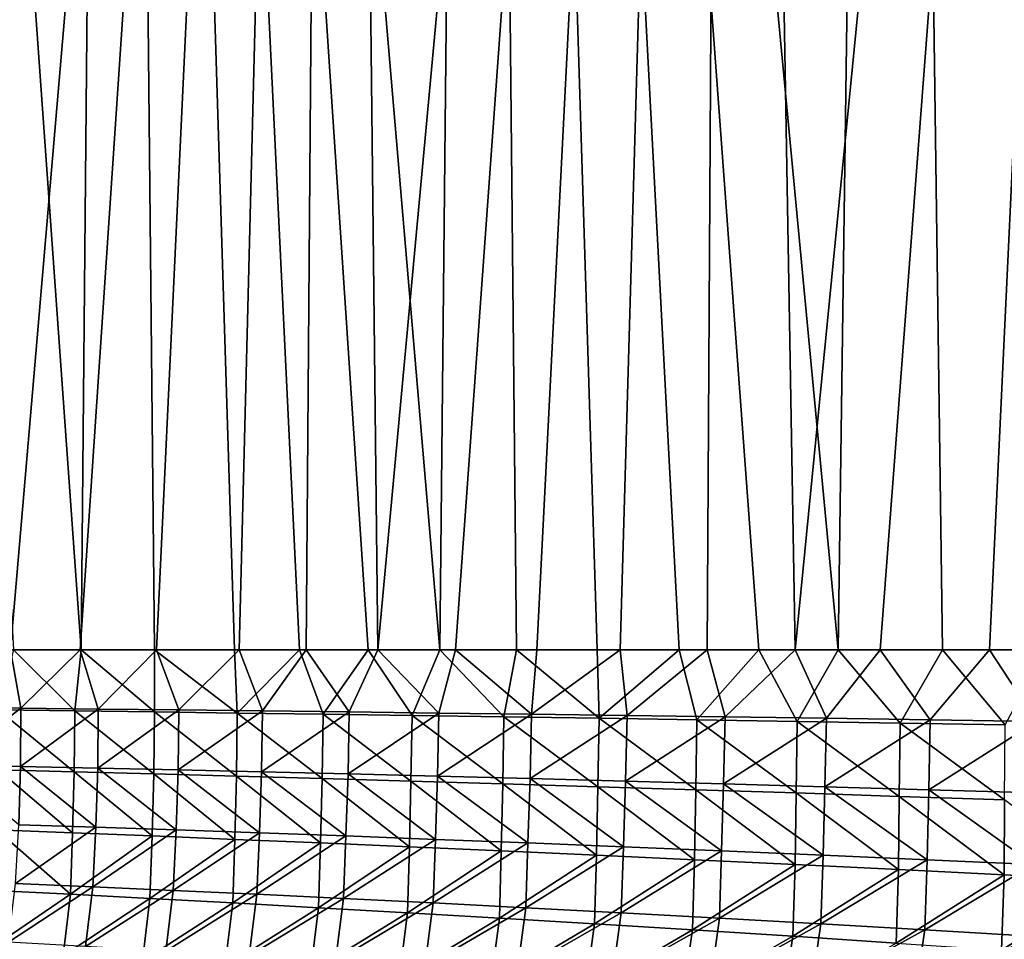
# Model space of a CAD drawing. Header units: metres. Extents: x -155 to 33, y -152 to 27.
# Tile 74 of 133: x -17.6 to -12.81, y -131.73 to -127.26. Entities that reach past the tile are written whole.
import ezdxf

# ---------------------------------------------------------------- set-up
doc = ezdxf.new("R2010")
doc.units = ezdxf.units.M
doc.layers.add('solid_12_401_042_XXX', color=7, linetype='CONTINUOUS')

msp = doc.modelspace()

# ---------------------------------------------------------------- linework, layer by layer
at = {"layer": 'solid_12_401_042_XXX'}
for points in [[(-18.620365, -111.850677, 10.772732), (-17.627811, -130.322372, 12.328922), (-17.29871, -130.322372, 12.786223)], [(-17.128313, -111.850677, 13.013415), (-18.620365, -111.850677, 10.772732), (-17.29871, -130.322372, 12.786223)], [(-17.724586, -111.850677, -12.189494), (-16.062511, -111.850677, -14.307132), (-17.642693, -130.322372, -12.307634)], [(-16.062511, -111.850677, -14.307132), (-17.303474, -130.322372, -12.779778), (-17.642693, -130.322372, -12.307634)], [(-16.062511, -111.850677, -14.307132), (-16.933495, -130.322372, -13.265723), (-17.303474, -130.322372, -12.779778)], [(-17.128313, -111.850677, 13.013415), (-17.29871, -130.322372, 12.786223), (-16.942373, -130.322372, 13.254391)], [(-17.128313, -111.850677, 13.013415), (-16.942373, -130.322372, 13.254391), (-16.553312, -130.322372, 13.736809)], [(-17.128313, -111.850677, 13.013415), (-16.553312, -130.322372, 13.736809), (-16.238375, -130.322372, 14.107388)], [(-17.128313, -111.850677, 13.013415), (-16.238375, -130.322372, 14.107388), (-15.905248, -130.322372, 14.48161)], [(-17.128313, -111.850677, 13.013415), (-15.905248, -130.322372, 14.48161), (-15.555916, -130.322372, 14.855897)], [(-15.367952, -111.850677, 15.050082), (-17.128313, -111.850677, 13.013415), (-15.555916, -130.322372, 14.855897)], [(-16.062511, -111.850677, -14.307132), (-16.531075, -130.322372, -13.763537), (-16.933495, -130.322372, -13.265723)], [(-16.062511, -111.850677, -14.307132), (-16.205849, -130.322372, -14.144709), (-16.531075, -130.322372, -13.763537)], [(-16.062511, -111.850677, -14.307132), (-15.856771, -130.322372, -14.534628), (-16.205849, -130.322372, -14.144709)], [(-16.062511, -111.850677, -14.307132), (-14.148838, -111.850677, -16.200472), (-15.856771, -130.322372, -14.534628)], [(-14.148838, -111.850677, -16.200472), (-15.480093, -130.322372, -14.934817), (-15.856771, -130.322372, -14.534628)], [(-15.367952, -111.850677, 15.050082), (-15.555916, -130.322372, 14.855897), (-15.1836, -130.322372, 15.235881)], [(-14.148838, -111.850677, -16.200472), (-15.084711, -130.322372, -15.333706), (-15.480093, -130.322372, -14.934817)], [(-15.367952, -111.850677, 15.050082), (-15.1836, -130.322372, 15.235881), (-14.791274, -130.322372, 15.616691)], [(-15.367952, -111.850677, 15.050082), (-14.791274, -130.322372, 15.616691), (-14.393875, -130.322372, 15.983369)], [(-15.367952, -111.850677, 15.050082), (-14.393875, -130.322372, 15.983369), (-14.005389, -130.322372, 16.32452)], [(-15.367952, -111.850677, 15.050082), (-14.005389, -130.322372, 16.32452), (-13.621222, -130.322372, 16.646095)], [(-13.36688, -111.850677, 16.850803), (-15.367952, -111.850677, 15.050082), (-13.621222, -130.322372, 16.646095)], [(-14.148838, -111.850677, -16.200472), (-14.679602, -130.322372, -15.721609), (-15.084711, -130.322372, -15.333706)], [(-14.148838, -111.850677, -16.200472), (-14.256849, -130.322372, -16.105595), (-14.679602, -130.322372, -15.721609)], [(-14.148838, -111.850677, -16.200472), (-13.829632, -130.322372, -16.473532), (-14.256849, -130.322372, -16.105595)], [(-14.148838, -111.850677, -16.200472), (-12.013566, -111.850677, -17.839828), (-13.829632, -130.322372, -16.473532)], [(-12.013566, -111.850677, -17.839828), (-13.41644, -130.322372, -16.811413), (-13.829632, -130.322372, -16.473532)], [(-13.36688, -111.850677, 16.850803), (-13.621222, -130.322372, 16.646095), (-13.113422, -130.322372, 17.048582)], [(-12.013566, -111.850677, -17.839828), (-12.885786, -130.322372, -17.221096), (-13.41644, -130.322372, -16.811413)], [(-13.36688, -111.850677, 16.850803), (-13.113422, -130.322372, 17.048582), (-12.61424, -130.322372, 17.420763)], [(-13.36688, -111.850677, 16.850803), (-12.61424, -130.322372, 17.420763), (-12.133513, -130.322372, 17.75856)], [(-13.36688, -111.850677, 16.850803), (-12.133513, -130.322372, 17.75856), (-11.643462, -130.322372, 18.083271)], [(-11.15647, -111.850677, 18.387346), (-13.36688, -111.850677, 16.850803), (-11.643462, -130.322372, 18.083271)], [(-12.013566, -111.850677, -17.839828), (-12.371259, -130.322372, -17.593954), (-12.885786, -130.322372, -17.221096)], [(-17.591936, -130.605331, -12.332649), (-17.952192, -130.601669, -11.803012), (-17.642693, -130.322372, -12.307634)], [(-17.70159, -130.613678, 12.175104), (-17.330019, -130.618378, 12.698678), (-17.627811, -130.322372, 12.328922)], [(-17.591936, -130.605331, -12.332649), (-17.642693, -130.322372, -12.307634), (-17.303474, -130.322372, -12.779778)], [(-17.330019, -130.618378, 12.698678), (-17.29871, -130.322372, 12.786223), (-17.627811, -130.322372, 12.328922)], [(-17.215916, -130.609329, -12.85186), (-17.591936, -130.605331, -12.332649), (-17.303474, -130.322372, -12.779778)], [(-17.330019, -130.618378, 12.698678), (-16.942846, -130.623444, 13.211376), (-17.29871, -130.322372, 12.786223)], [(-17.215916, -130.609329, -12.85186), (-17.303474, -130.322372, -12.779778), (-16.933495, -130.322372, -13.265723)], [(-16.942846, -130.623444, 13.211376), (-16.942373, -130.322372, 13.254391), (-17.29871, -130.322372, 12.786223)], [(-16.824436, -130.613678, -13.360135), (-17.215916, -130.609329, -12.85186), (-16.933495, -130.322372, -13.265723)], [(-16.942846, -130.623444, 13.211376), (-16.540386, -130.628876, 13.712699), (-16.942373, -130.322372, 13.254391)], [(-16.540386, -130.628876, 13.712699), (-16.553312, -130.322372, 13.736809), (-16.942373, -130.322372, 13.254391)], [(-16.824436, -130.613678, -13.360135), (-16.933495, -130.322372, -13.265723), (-16.531075, -130.322372, -13.763537)], [(-16.417812, -130.618378, -13.856977), (-16.824436, -130.613678, -13.360135), (-16.531075, -130.322372, -13.763537)], [(-16.540386, -130.628876, 13.712699), (-16.238375, -130.322372, 14.107388), (-16.553312, -130.322372, 13.736809)], [(-16.540386, -130.628876, 13.712699), (-16.122955, -130.634689, 14.202159), (-16.238375, -130.322372, 14.107388)], [(-16.417812, -130.618378, -13.856977), (-16.531075, -130.322372, -13.763537), (-16.205849, -130.322372, -14.144709)], [(-15.996371, -130.623444, -14.341899), (-16.417812, -130.618378, -13.856977), (-16.205849, -130.322372, -14.144709)], [(-16.122955, -130.634689, 14.202159), (-15.905248, -130.322372, 14.48161), (-16.238375, -130.322372, 14.107388)], [(-15.996371, -130.623444, -14.341899), (-16.205849, -130.322372, -14.144709), (-15.856771, -130.322372, -14.534628)], [(-16.122955, -130.634689, 14.202159), (-15.690887, -130.640884, 14.679277), (-15.905248, -130.322372, 14.48161)], [(-15.560457, -130.628876, -14.814423), (-15.996371, -130.623444, -14.341899), (-15.856771, -130.322372, -14.534628)], [(-15.690887, -130.640884, 14.679277), (-15.555916, -130.322372, 14.855897), (-15.905248, -130.322372, 14.48161)], [(-15.560457, -130.628876, -14.814423), (-15.856771, -130.322372, -14.534628), (-15.480093, -130.322372, -14.934817)], [(-15.690887, -130.640884, 14.679277), (-15.244624, -130.647461, 15.143496), (-15.555916, -130.322372, 14.855897)], [(-15.110424, -130.634689, -15.274084), (-15.560457, -130.628876, -14.814423), (-15.480093, -130.322372, -14.934817)], [(-15.244624, -130.647461, 15.143496), (-15.1836, -130.322372, 15.235881), (-15.555916, -130.322372, 14.855897)], [(-15.110424, -130.634689, -15.274084), (-15.480093, -130.322372, -14.934817), (-15.084711, -130.322372, -15.333706)], [(-15.244624, -130.647461, 15.143496), (-14.782128, -130.654434, 15.596635), (-15.1836, -130.322372, 15.235881)], [(-14.782128, -130.654434, 15.596635), (-14.791274, -130.322372, 15.616691), (-15.1836, -130.322372, 15.235881)], [(-15.110424, -130.634689, -15.274084), (-15.084711, -130.322372, -15.333706), (-14.679602, -130.322372, -15.721609)], [(-14.646635, -130.640884, -15.720429), (-15.110424, -130.634689, -15.274084), (-14.679602, -130.322372, -15.721609)], [(-14.782128, -130.654434, 15.596635), (-14.393875, -130.322372, 15.983369), (-14.791274, -130.322372, 15.616691)], [(-14.782128, -130.654434, 15.596635), (-14.307047, -130.661819, 16.034956), (-14.393875, -130.322372, 15.983369)], [(-14.646635, -130.640884, -15.720429), (-14.679602, -130.322372, -15.721609), (-14.256849, -130.322372, -16.105595)], [(-14.169569, -130.647461, -16.152931), (-14.646635, -130.640884, -15.720429), (-14.256849, -130.322372, -16.105595)], [(-14.307047, -130.661819, 16.034956), (-14.005389, -130.322372, 16.32452), (-14.393875, -130.322372, 15.983369)], [(-14.307047, -130.661819, 16.034956), (-13.819389, -130.669617, 16.458511), (-14.005389, -130.322372, 16.32452)], [(-14.169569, -130.647461, -16.152931), (-14.256849, -130.322372, -16.105595), (-13.829632, -130.322372, -16.473532)], [(-13.677068, -130.654434, -16.573265), (-14.169569, -130.647461, -16.152931), (-13.829632, -130.322372, -16.473532)], [(-13.819389, -130.669617, 16.458511), (-13.621222, -130.322372, 16.646095), (-14.005389, -130.322372, 16.32452)], [(-13.677068, -130.654434, -16.573265), (-13.829632, -130.322372, -16.473532), (-13.41644, -130.322372, -16.811413)], [(-13.819389, -130.669617, 16.458511), (-13.319823, -130.677826, 16.866764), (-13.621222, -130.322372, 16.646095)], [(-13.173029, -130.661819, -16.977953), (-13.677068, -130.654434, -16.573265), (-13.41644, -130.322372, -16.811413)], [(-13.319823, -130.677826, 16.866764), (-13.113422, -130.322372, 17.048582), (-13.621222, -130.322372, 16.646095)], [(-13.173029, -130.661819, -16.977953), (-13.41644, -130.322372, -16.811413), (-12.885786, -130.322372, -17.221096)], [(-13.319823, -130.677826, 16.866764), (-12.809031, -130.686447, 17.25923), (-13.113422, -130.322372, 17.048582)], [(-12.657455, -130.669617, -17.367048), (-13.173029, -130.661819, -16.977953), (-12.885786, -130.322372, -17.221096)], [(-12.809031, -130.686447, 17.25923), (-12.61424, -130.322372, 17.420763), (-13.113422, -130.322372, 17.048582)], [(-12.657455, -130.669617, -17.367048), (-12.885786, -130.322372, -17.221096), (-12.371259, -130.322372, -17.593954)], [(-17.951975, -130.881393, -11.775071), (-17.952192, -130.601669, -11.803012), (-17.591936, -130.605331, -12.332649)], [(-17.593088, -130.888702, -12.302171), (-17.951975, -130.881393, -11.775071), (-17.591936, -130.605331, -12.332649)], [(-17.593088, -130.888702, -12.302171), (-17.591936, -130.605331, -12.332649), (-17.215916, -130.609329, -12.85186)], [(-17.218395, -130.896683, -12.819471), (-17.593088, -130.888702, -12.302171), (-17.215916, -130.609329, -12.85186)], [(-17.218395, -130.896683, -12.819471), (-17.215916, -130.609329, -12.85186), (-16.824436, -130.613678, -13.360135)], [(-17.703003, -130.905365, 12.141222), (-17.332531, -130.914764, 12.663956), (-17.70159, -130.613678, 12.175104)], [(-17.332531, -130.914764, 12.663956), (-17.330019, -130.618378, 12.698678), (-17.70159, -130.613678, 12.175104)], [(-17.332531, -130.914764, 12.663956), (-16.946367, -130.924881, 13.176339), (-17.330019, -130.618378, 12.698678)], [(-16.946367, -130.924881, 13.176339), (-16.942846, -130.623444, 13.211376), (-17.330019, -130.618378, 12.698678)], [(-16.828171, -130.905365, -13.326429), (-17.218395, -130.896683, -12.819471), (-16.824436, -130.613678, -13.360135)], [(-16.946367, -130.924881, 13.176339), (-16.544788, -130.935745, 13.677836), (-16.942846, -130.623444, 13.211376)], [(-16.544788, -130.935745, 13.677836), (-16.540386, -130.628876, 13.712699), (-16.942846, -130.623444, 13.211376)], [(-16.828171, -130.905365, -13.326429), (-16.824436, -130.613678, -13.360135), (-16.417812, -130.618378, -13.856977)], [(-16.422701, -130.914764, -13.822509), (-16.828171, -130.905365, -13.326429), (-16.417812, -130.618378, -13.856977)], [(-16.544788, -130.935745, 13.677836), (-16.12808, -130.947357, 14.167923), (-16.540386, -130.628876, 13.712699)], [(-16.12808, -130.947357, 14.167923), (-16.122955, -130.634689, 14.202159), (-16.540386, -130.628876, 13.712699)], [(-16.422701, -130.914764, -13.822509), (-16.417812, -130.618378, -13.856977), (-15.996371, -130.623444, -14.341899)], [(-16.002289, -130.924881, -14.307186), (-16.422701, -130.914764, -13.822509), (-15.996371, -130.623444, -14.341899)], [(-16.12808, -130.947357, 14.167923), (-15.696544, -130.959747, 14.646086), (-16.122955, -130.634689, 14.202159)], [(-15.696544, -130.959747, 14.646086), (-15.690887, -130.640884, 14.679277), (-16.122955, -130.634689, 14.202159)], [(-16.002289, -130.924881, -14.307186), (-15.996371, -130.623444, -14.341899), (-15.560457, -130.628876, -14.814423)], [(-15.567242, -130.935745, -14.779944), (-16.002289, -130.924881, -14.307186), (-15.560457, -130.628876, -14.814423)], [(-15.696544, -130.959747, 14.646086), (-15.250584, -130.9729, 15.111732), (-15.690887, -130.640884, 14.679277)], [(-15.250584, -130.9729, 15.111732), (-15.244624, -130.647461, 15.143496), (-15.690887, -130.640884, 14.679277)], [(-15.567242, -130.935745, -14.779944), (-15.560457, -130.628876, -14.814423), (-15.110424, -130.634689, -15.274084)], [(-15.117886, -130.947357, -15.240281), (-15.567242, -130.935745, -14.779944), (-15.110424, -130.634689, -15.274084)], [(-15.250584, -130.9729, 15.111732), (-14.788206, -130.986862, 15.566571), (-15.244624, -130.647461, 15.143496)], [(-14.788206, -130.986862, 15.566571), (-14.782128, -130.654434, 15.596635), (-15.244624, -130.647461, 15.143496)], [(-15.117886, -130.947357, -15.240281), (-15.110424, -130.634689, -15.274084), (-14.646635, -130.640884, -15.720429)], [(-14.654555, -130.959747, -15.687705), (-15.117886, -130.947357, -15.240281), (-14.646635, -130.640884, -15.720429)], [(-14.788206, -130.986862, 15.566571), (-14.312919, -131.001617, 16.006933), (-14.782128, -130.654434, 15.596635)], [(-14.312919, -131.001617, 16.006933), (-14.307047, -130.661819, 16.034956), (-14.782128, -130.654434, 15.596635)], [(-14.654555, -130.959747, -15.687705), (-14.646635, -130.640884, -15.720429), (-14.169569, -130.647461, -16.152931)], [(-14.177694, -130.9729, -16.121653), (-14.654555, -130.959747, -15.687705), (-14.169569, -130.647461, -16.152931)], [(-14.177694, -130.9729, -16.121653), (-14.169569, -130.647461, -16.152931), (-13.677068, -130.654434, -16.573265)], [(-13.685195, -130.986862, -16.54369), (-14.177694, -130.9729, -16.121653), (-13.677068, -130.654434, -16.573265)], [(-13.685195, -130.986862, -16.54369), (-13.677068, -130.654434, -16.573265), (-13.173029, -130.661819, -16.977953)], [(-14.312919, -131.001617, 16.006933), (-13.824707, -131.017212, 16.432819), (-14.307047, -130.661819, 16.034956)], [(-13.824707, -131.017212, 16.432819), (-13.819389, -130.669617, 16.458511), (-14.307047, -130.661819, 16.034956)], [(-13.824707, -131.017212, 16.432819), (-13.324198, -131.03363, 16.843655), (-13.819389, -130.669617, 16.458511)], [(-13.324198, -131.03363, 16.843655), (-13.319823, -130.677826, 16.866764), (-13.819389, -130.669617, 16.458511)], [(-13.18081, -131.001617, -16.950399), (-13.685195, -130.986862, -16.54369), (-13.173029, -130.661819, -16.977953)], [(-13.324198, -131.03363, 16.843655), (-12.812025, -131.050903, 17.23892), (-13.319823, -130.677826, 16.866764)], [(-12.812025, -131.050903, 17.23892), (-12.809031, -130.686447, 17.25923), (-13.319823, -130.677826, 16.866764)], [(-13.18081, -131.001617, -16.950399), (-13.173029, -130.661819, -16.977953), (-12.657455, -130.669617, -17.367048)], [(-12.664525, -131.017212, -17.34178), (-13.18081, -131.001617, -16.950399), (-12.657455, -130.669617, -17.367048)], [(-17.60239, -131.171478, -12.276454), (-17.951975, -130.881393, -11.775071), (-17.593088, -130.888702, -12.302171)], [(-17.228067, -131.183517, -12.791566), (-17.60239, -131.171478, -12.276454), (-17.593088, -130.888702, -12.302171)], [(-17.228067, -131.183517, -12.791566), (-17.593088, -130.888702, -12.302171), (-17.218395, -130.896683, -12.819471)], [(-16.838133, -131.196609, -13.296904), (-17.228067, -131.183517, -12.791566), (-17.218395, -130.896683, -12.819471)], [(-16.838133, -131.196609, -13.296904), (-17.218395, -130.896683, -12.819471), (-16.828171, -130.905365, -13.326429)], [(-17.710918, -131.196609, 12.111078), (-17.34057, -131.21077, 12.632716), (-17.703003, -130.905365, 12.141222)], [(-17.34057, -131.21077, 12.632716), (-17.332531, -130.914764, 12.663956), (-17.703003, -130.905365, 12.141222)], [(-17.34057, -131.21077, 12.632716), (-16.954458, -131.226028, 13.14451), (-17.332531, -130.914764, 12.663956)], [(-16.954458, -131.226028, 13.14451), (-16.946367, -130.924881, 13.176339), (-17.332531, -130.914764, 12.663956)], [(-16.954458, -131.226028, 13.14451), (-16.552845, -131.242371, 13.645892), (-16.946367, -130.924881, 13.176339)], [(-16.552845, -131.242371, 13.645892), (-16.544788, -130.935745, 13.677836), (-16.946367, -130.924881, 13.176339)], [(-16.432861, -131.21077, -13.791898), (-16.838133, -131.196609, -13.296904), (-16.828171, -130.905365, -13.326429)], [(-16.432861, -131.21077, -13.791898), (-16.828171, -130.905365, -13.326429), (-16.422701, -130.914764, -13.822509)], [(-16.552845, -131.242371, 13.645892), (-16.136003, -131.259857, 14.136306), (-16.544788, -130.935745, 13.677836)], [(-16.136003, -131.259857, 14.136306), (-16.12808, -130.947357, 14.167923), (-16.544788, -130.935745, 13.677836)], [(-16.012541, -131.226028, -14.27599), (-16.432861, -131.21077, -13.791898), (-16.422701, -130.914764, -13.822509)], [(-16.012541, -131.226028, -14.27599), (-16.422701, -130.914764, -13.822509), (-16.002289, -130.924881, -14.307186)], [(-15.57747, -131.242371, -14.748631), (-16.012541, -131.226028, -14.27599), (-16.002289, -130.924881, -14.307186)], [(-15.57747, -131.242371, -14.748631), (-16.002289, -130.924881, -14.307186), (-15.567242, -130.935745, -14.779944)], [(-15.127956, -131.259857, -15.209285), (-15.57747, -131.242371, -14.748631), (-15.567242, -130.935745, -14.779944)], [(-15.127956, -131.259857, -15.209285), (-15.567242, -130.935745, -14.779944), (-15.117886, -130.947357, -15.240281)], [(-16.136003, -131.259857, 14.136306), (-15.704213, -131.278473, 14.615202), (-16.12808, -130.947357, 14.167923)], [(-15.704213, -131.278473, 14.615202), (-15.696544, -130.959747, 14.646086), (-16.12808, -130.947357, 14.167923)], [(-15.704213, -131.278473, 14.615202), (-15.257861, -131.298264, 15.081958), (-15.696544, -130.959747, 14.646086)], [(-15.257861, -131.298264, 15.081958), (-15.250584, -130.9729, 15.111732), (-15.696544, -130.959747, 14.646086)], [(-15.257861, -131.298264, 15.081958), (-14.795012, -131.319244, 15.538174), (-15.250584, -130.9729, 15.111732)], [(-14.795012, -131.319244, 15.538174), (-14.788206, -130.986862, 15.566571), (-15.250584, -130.9729, 15.111732)], [(-14.664323, -131.278473, -15.657423), (-15.127956, -131.259857, -15.209285), (-15.117886, -130.947357, -15.240281)], [(-14.664323, -131.278473, -15.657423), (-15.117886, -130.947357, -15.240281), (-14.654555, -130.959747, -15.687705)], [(-14.795012, -131.319244, 15.538174), (-14.319052, -131.341415, 15.980254), (-14.788206, -130.986862, 15.566571)], [(-14.319052, -131.341415, 15.980254), (-14.312919, -131.001617, 16.006933), (-14.788206, -130.986862, 15.566571)], [(-14.186994, -131.298264, -16.092449), (-14.664323, -131.278473, -15.657423), (-14.654555, -130.959747, -15.687705)], [(-14.186994, -131.298264, -16.092449), (-14.654555, -130.959747, -15.687705), (-14.177694, -130.9729, -16.121653)], [(-13.69393, -131.319244, -16.515829), (-14.186994, -131.298264, -16.092449), (-14.177694, -130.9729, -16.121653)], [(-13.69393, -131.319244, -16.515829), (-14.177694, -130.9729, -16.121653), (-13.685195, -130.986862, -16.54369)], [(-13.188756, -131.341415, -16.924208), (-13.69393, -131.319244, -16.515829), (-13.685195, -130.986862, -16.54369)], [(-13.188756, -131.341415, -16.924208), (-13.685195, -130.986862, -16.54369), (-13.18081, -131.001617, -16.950399)], [(-14.319052, -131.341415, 15.980254), (-13.82996, -131.364822, 16.408146), (-14.312919, -131.001617, 16.006933)], [(-13.82996, -131.364822, 16.408146), (-13.824707, -131.017212, 16.432819), (-14.312919, -131.001617, 16.006933)], [(-13.82996, -131.364822, 16.408146), (-13.328333, -131.389465, 16.821243), (-13.824707, -131.017212, 16.432819)], [(-13.328333, -131.389465, 16.821243), (-13.324198, -131.03363, 16.843655), (-13.824707, -131.017212, 16.432819)], [(-13.328333, -131.389465, 16.821243), (-12.814781, -131.41539, 17.218996), (-13.324198, -131.03363, 16.843655)], [(-12.814781, -131.41539, 17.218996), (-12.812025, -131.050903, 17.23892), (-13.324198, -131.03363, 16.843655)], [(-12.671453, -131.364822, -17.317528), (-13.188756, -131.341415, -16.924208), (-13.18081, -131.001617, -16.950399)], [(-12.671453, -131.364822, -17.317528), (-13.18081, -131.001617, -16.950399), (-12.664525, -131.017212, -17.34178)], [(-12.814781, -131.41539, 17.218996), (-12.288246, -131.442581, 17.602068), (-12.812025, -131.050903, 17.23892)], [(-17.617563, -131.456482, -12.256156), (-17.60239, -131.171478, -12.276454), (-17.228067, -131.183517, -12.791566)], [(-17.242435, -131.472687, -12.768833), (-17.617563, -131.456482, -12.256156), (-17.228067, -131.183517, -12.791566)], [(-17.242435, -131.472687, -12.768833), (-17.228067, -131.183517, -12.791566), (-16.838133, -131.196609, -13.296904)], [(-17.722776, -131.49025, 12.085572), (-17.351593, -131.509201, 12.605863), (-17.710918, -131.196609, 12.111078)], [(-17.351593, -131.509201, 12.605863), (-17.34057, -131.21077, 12.632716), (-17.710918, -131.196609, 12.111078)], [(-17.351593, -131.509201, 12.605863), (-16.954458, -131.226028, 13.14451), (-17.34057, -131.21077, 12.632716)], [(-17.351593, -131.509201, 12.605863), (-16.964752, -131.529572, 13.116771), (-16.954458, -131.226028, 13.14451)], [(-16.851717, -131.49025, -13.272268), (-17.242435, -131.472687, -12.768833), (-16.838133, -131.196609, -13.296904)], [(-16.964752, -131.529572, 13.116771), (-16.552845, -131.242371, 13.645892), (-16.954458, -131.226028, 13.14451)], [(-16.851717, -131.49025, -13.272268), (-16.838133, -131.196609, -13.296904), (-16.432861, -131.21077, -13.791898)], [(-16.445705, -131.509201, -13.765861), (-16.851717, -131.49025, -13.272268), (-16.432861, -131.21077, -13.791898)], [(-16.445705, -131.509201, -13.765861), (-16.432861, -131.21077, -13.791898), (-16.012541, -131.226028, -14.27599)], [(-16.024717, -131.529572, -14.24902), (-16.445705, -131.509201, -13.765861), (-16.012541, -131.226028, -14.27599)], [(-16.024717, -131.529572, -14.24902), (-16.012541, -131.226028, -14.27599), (-15.57747, -131.242371, -14.748631)], [(-16.964752, -131.529572, 13.116771), (-16.562538, -131.551361, 13.617695), (-16.552845, -131.242371, 13.645892)], [(-16.562538, -131.551361, 13.617695), (-16.136003, -131.259857, 14.136306), (-16.552845, -131.242371, 13.645892)], [(-16.562538, -131.551361, 13.617695), (-16.145248, -131.574615, 14.108043), (-16.136003, -131.259857, 14.136306)], [(-16.145248, -131.574615, 14.108043), (-15.704213, -131.278473, 14.615202), (-16.136003, -131.259857, 14.136306)], [(-16.145248, -131.574615, 14.108043), (-15.713189, -131.59935, 14.587232), (-15.704213, -131.278473, 14.615202)], [(-15.589078, -131.551361, -14.721164), (-16.024717, -131.529572, -14.24902), (-15.57747, -131.242371, -14.748631)], [(-15.713189, -131.59935, 14.587232), (-15.257861, -131.298264, 15.081958), (-15.704213, -131.278473, 14.615202)], [(-15.589078, -131.551361, -14.721164), (-15.57747, -131.242371, -14.748631), (-15.127956, -131.259857, -15.209285)], [(-15.139123, -131.574615, -15.181721), (-15.589078, -131.551361, -14.721164), (-15.127956, -131.259857, -15.209285)], [(-15.139123, -131.574615, -15.181721), (-15.127956, -131.259857, -15.209285), (-14.664323, -131.278473, -15.657423)], [(-14.6752, -131.59935, -15.630132), (-15.139123, -131.574615, -15.181721), (-14.664323, -131.278473, -15.657423)], [(-14.6752, -131.59935, -15.630132), (-14.664323, -131.278473, -15.657423), (-14.186994, -131.298264, -16.092449)], [(-15.713189, -131.59935, 14.587232), (-15.266764, -131.62558, 15.054605), (-15.257861, -131.298264, 15.081958)], [(-15.266764, -131.62558, 15.054605), (-14.795012, -131.319244, 15.538174), (-15.257861, -131.298264, 15.081958)], [(-15.266764, -131.62558, 15.054605), (-14.804141, -131.653336, 15.511653), (-14.795012, -131.319244, 15.538174)], [(-14.804141, -131.653336, 15.511653), (-14.319052, -131.341415, 15.980254), (-14.795012, -131.319244, 15.538174)], [(-14.197756, -131.62558, -16.065769), (-14.6752, -131.59935, -15.630132), (-14.186994, -131.298264, -16.092449)], [(-14.197756, -131.62558, -16.065769), (-14.186994, -131.298264, -16.092449), (-13.69393, -131.319244, -16.515829)], [(-13.70486, -131.653336, -16.489996), (-14.197756, -131.62558, -16.065769), (-13.69393, -131.319244, -16.515829)], [(-13.70486, -131.653336, -16.489996), (-13.69393, -131.319244, -16.515829), (-13.188756, -131.341415, -16.924208)], [(-14.804141, -131.653336, 15.511653), (-14.328621, -131.682632, 15.954851), (-14.319052, -131.341415, 15.980254)], [(-14.328621, -131.682632, 15.954851), (-13.82996, -131.364822, 16.408146), (-14.319052, -131.341415, 15.980254)], [(-14.328621, -131.682632, 15.954851), (-13.840218, -131.713501, 16.384094), (-13.82996, -131.364822, 16.408146)], [(-13.840218, -131.713501, 16.384094), (-13.328333, -131.389465, 16.821243), (-13.82996, -131.364822, 16.408146)], [(-13.200048, -131.682632, -16.899519), (-13.70486, -131.653336, -16.489996), (-13.188756, -131.341415, -16.924208)], [(-13.200048, -131.682632, -16.899519), (-13.188756, -131.341415, -16.924208), (-12.671453, -131.364822, -17.317528)], [(-12.683341, -131.713501, -17.294235), (-13.200048, -131.682632, -16.899519), (-12.671453, -131.364822, -17.317528)], [(-13.840218, -131.713501, 16.384094), (-13.339541, -131.745972, 16.798744), (-13.328333, -131.389465, 16.821243)], [(-13.339541, -131.745972, 16.798744), (-12.814781, -131.41539, 17.218996), (-13.328333, -131.389465, 16.821243)], [(-13.339541, -131.745972, 16.798744), (-12.827215, -131.780045, 17.198214), (-12.814781, -131.41539, 17.218996)], [(-12.827215, -131.780045, 17.198214), (-12.288246, -131.442581, 17.602068), (-12.814781, -131.41539, 17.218996)], [(-17.652056, -131.742493, -12.239903), (-17.617563, -131.456482, -12.256156), (-17.242435, -131.472687, -12.768833)], [(-17.277567, -131.762909, -12.749661), (-17.652056, -131.742493, -12.239903), (-17.242435, -131.472687, -12.768833)], [(-17.277567, -131.762909, -12.749661), (-17.242435, -131.472687, -12.768833), (-16.851717, -131.49025, -13.272268)], [(-12.827215, -131.780045, 17.198214), (-12.302249, -131.81575, 17.583092), (-12.288246, -131.442581, 17.602068)], [(-17.757128, -131.784973, 12.061565), (-17.351593, -131.509201, 12.605863), (-17.722776, -131.49025, 12.085572)], [(-17.757128, -131.784973, 12.061565), (-17.386776, -131.80867, 12.57984), (-17.351593, -131.509201, 12.605863)], [(-17.386776, -131.80867, 12.57984), (-16.964752, -131.529572, 13.116771), (-17.351593, -131.509201, 12.605863)], [(-16.887634, -131.784958, -13.250674), (-17.277567, -131.762909, -12.749661), (-16.851717, -131.49025, -13.272268)], [(-16.887634, -131.784958, -13.250674), (-16.851717, -131.49025, -13.272268), (-16.445705, -131.509201, -13.765861)], [(-16.482592, -131.80867, -13.742312), (-16.887634, -131.784958, -13.250674), (-16.445705, -131.509201, -13.765861)], [(-16.482592, -131.80867, -13.742312), (-16.445705, -131.509201, -13.765861), (-16.024717, -131.529572, -14.24902)], [(-17.386776, -131.80867, 12.57984), (-17.001007, -131.83403, 13.089156), (-16.964752, -131.529572, 13.116771)], [(-17.001007, -131.83403, 13.089156), (-16.562538, -131.551361, 13.617695), (-16.964752, -131.529572, 13.116771)], [(-17.001007, -131.83403, 13.089156), (-16.600136, -131.861084, 13.588884), (-16.562538, -131.551361, 13.617695)], [(-16.600136, -131.861084, 13.588884), (-16.145248, -131.574615, 14.108043), (-16.562538, -131.551361, 13.617695)], [(-16.062782, -131.83403, -14.223957), (-16.482592, -131.80867, -13.742312), (-16.024717, -131.529572, -14.24902)], [(-16.062782, -131.83403, -14.223957), (-16.024717, -131.529572, -14.24902), (-15.589078, -131.551361, -14.721164)], [(-15.628565, -131.861084, -14.694999), (-16.062782, -131.83403, -14.223957), (-15.589078, -131.551361, -14.721164)], [(-15.628565, -131.861084, -14.694999), (-15.589078, -131.551361, -14.721164), (-15.139123, -131.574615, -15.181721)], [(-16.600136, -131.861084, 13.588884), (-16.184486, -131.889832, 14.078399), (-16.145248, -131.574615, 14.108043)], [(-16.184486, -131.889832, 14.078399), (-15.713189, -131.59935, 14.587232), (-16.145248, -131.574615, 14.108043)], [(-16.184486, -131.889832, 14.078399), (-15.754392, -131.920288, 14.557087), (-15.713189, -131.59935, 14.587232)], [(-15.754392, -131.920288, 14.557087), (-15.266764, -131.62558, 15.054605), (-15.713189, -131.59935, 14.587232)], [(-15.180304, -131.889832, -15.154838), (-15.628565, -131.861084, -14.694999), (-15.139123, -131.574615, -15.181721)], [(-15.180304, -131.889832, -15.154838), (-15.139123, -131.574615, -15.181721), (-14.6752, -131.59935, -15.630132)], [(-14.718375, -131.920288, -15.602884), (-15.180304, -131.889832, -15.154838), (-14.6752, -131.59935, -15.630132)], [(-14.718375, -131.920288, -15.602884), (-14.6752, -131.59935, -15.630132), (-14.197756, -131.62558, -16.065769)], [(-15.754392, -131.920288, 14.557087), (-15.310281, -131.952499, 15.024263), (-15.266764, -131.62558, 15.054605)], [(-15.310281, -131.952499, 15.024263), (-14.804141, -131.653336, 15.511653), (-15.266764, -131.62558, 15.054605)], [(-15.310281, -131.952499, 15.024263), (-14.850425, -131.98645, 15.481315), (-14.804141, -131.653336, 15.511653)], [(-14.850425, -131.98645, 15.481315), (-14.328621, -131.682632, 15.954851), (-14.804141, -131.653336, 15.511653)], [(-14.243253, -131.952499, -16.038485), (-14.718375, -131.920288, -15.602884), (-14.197756, -131.62558, -16.065769)], [(-14.243253, -131.952499, -16.038485), (-14.197756, -131.62558, -16.065769), (-13.70486, -131.653336, -16.489996)], [(-13.753119, -131.98645, -16.462902), (-14.243253, -131.952499, -16.038485), (-13.70486, -131.653336, -16.489996)], [(-13.753119, -131.98645, -16.462902), (-13.70486, -131.653336, -16.489996), (-13.200048, -131.682632, -16.899519)], [(-14.850425, -131.98645, 15.481315), (-14.378045, -132.022171, 15.924788), (-14.328621, -131.682632, 15.954851)], [(-14.378045, -132.022171, 15.924788), (-13.840218, -131.713501, 16.384094), (-14.328621, -131.682632, 15.954851)], [(-13.251421, -132.022171, -16.872915), (-13.753119, -131.98645, -16.462902), (-13.200048, -131.682632, -16.899519)], [(-13.251421, -132.022171, -16.872915), (-13.200048, -131.682632, -16.899519), (-12.683341, -131.713501, -17.294235)], [(-14.378045, -132.022171, 15.924788), (-13.893194, -132.059677, 16.35453), (-13.840218, -131.713501, 16.384094)], [(-13.893194, -132.059677, 16.35453), (-13.339541, -131.745972, 16.798744), (-13.840218, -131.713501, 16.384094)], [(-12.738224, -132.059677, -17.268373), (-13.251421, -132.022171, -16.872915), (-12.683341, -131.713501, -17.294235)]]:
    msp.add_3dface(points, dxfattribs=at)

doc.saveas('drawing.dxf')
